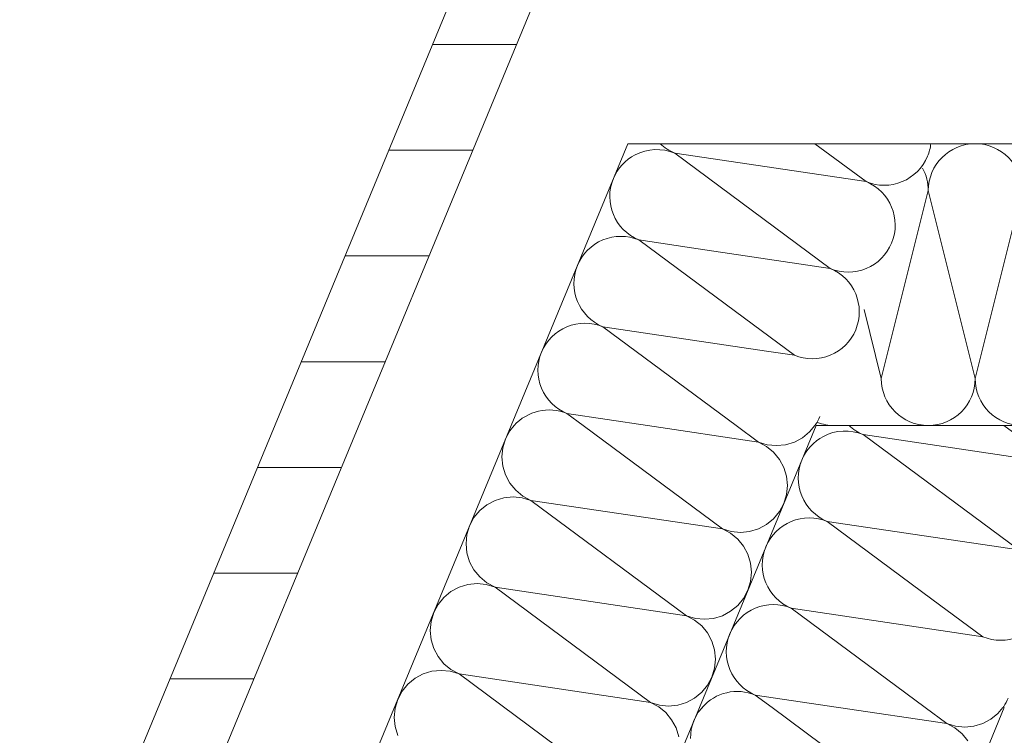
# Model space of a CAD drawing. Header units: metres. Extents: x -79 to 740, y -195 to 69.
# Tile 126 of 256: x 0.542 to 0.822, y 13.994 to 14.197. Entities that reach past the tile are written whole.
import ezdxf

# ---------------------------------------------------------------- set-up
doc = ezdxf.new("R2010")
doc.units = ezdxf.units.M
doc.header["$MEASUREMENT"] = 0
doc.layers.add('95 Ausführungsplanung Bemaßung', color=7, linetype='Continuous')
doc.layers.add('Neubau_10 Wand außen', color=7, linetype='Continuous')
doc.styles.add('ERSTELLTER_STIL_2', font='ARIALN.TTF')
doc.dimstyles.new('ERSTELLTER_STIL__5', dxfattribs={"dimtxt": 0.125, "dimasz": 0.0951425, "dimexe": 0.18, "dimexo": 0.0625, "dimgap": 0, "dimtad": 1, "dimtih": 1, "dimtoh": 1, "dimzin": 0, "dimdsep": 46, "dimtxsty": 'ERSTELLTER_STIL_2', "dimblk": 'ARROWHEAD_6', "dimblk1": 'ARROWHEAD_6', "dimblk2": 'ARROWHEAD_6', "dimcen": 0.09, "dimse1": 1, "dimse2": 1, "dimclrd": 7, "dimclre": 7, "dimclrt": 7, "dimazin": 0, "dimtfac": 1, "dimtdec": 4, "dimtmove": 0, "dimatfit": 3, "dimfxl": 1, "dimtolj": 1, "dimtzin": 0, "dimarcsym": 0})
doc.dimstyles.new('ERSTELLTER_STIL__9', dxfattribs={"dimtxt": 0.175, "dimasz": 0.0951425, "dimexe": 0.18, "dimexo": 0.0625, "dimgap": 0, "dimtad": 1, "dimzin": 0, "dimdsep": 46, "dimtxsty": 'ERSTELLTER_STIL_2', "dimblk": 'ARROWHEAD_6', "dimblk1": 'ARROWHEAD_6', "dimblk2": 'ARROWHEAD_6', "dimcen": 0.09, "dimse1": 1, "dimse2": 1, "dimclrd": 7, "dimclre": 7, "dimclrt": 7, "dimazin": 0, "dimtfac": 1, "dimtdec": 4, "dimtmove": 0, "dimatfit": 3, "dimfxl": 1, "dimtolj": 1, "dimtzin": 0, "dimarcsym": 0})

# ---------------------------------------------------------------- blocks, each defined once
blk = doc.blocks.new('*X95')
at = {"layer": 'Neubau_10 Wand außen', "color": 8, "linetype": 'Continuous', "lineweight": 9}
for p, q in [((0.7678302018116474, 14.16190011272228), (0.7823808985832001, 14.15111891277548)), ((0.7280048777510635, 14.15921030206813), (0.7721760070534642, 14.12648212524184)), ((0.7280048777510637, 14.15921030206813), (0.7823808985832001, 14.15111891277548)), ((0.7346184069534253, 14.13207086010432), (0.7721760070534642, 14.12648212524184)), ((0.7477972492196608, 14.11234732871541), (0.7619711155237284, 14.10184533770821)), ((0.7540243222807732, 14.10302785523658), (0.7619711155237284, 14.10184533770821))]:
    blk.add_line(p, q, dxfattribs=at)
for centre, radius, start, end in [((0.7331073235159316, 14.17152869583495), 0.01333333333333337, 226.2317558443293, 247.5000000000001), ((0.7874833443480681, 14.16343730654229), 0.01333333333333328, 337.5000000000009, 353.379674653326), ((0.7229024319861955, 14.14689190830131), 0.01333333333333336, 67.4999999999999, 117.2587888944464), ((0.7874833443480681, 14.16343730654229), 0.01333333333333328, 247.4999999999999, 337.5000000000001), ((0.7772784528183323, 14.13880051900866), 0.01333333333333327, 337.5000000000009, 67.5000000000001), ((0.7772784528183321, 14.13880051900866), 0.01333333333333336, 247.4999999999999, 337.5000000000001), ((0.7670735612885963, 14.11416373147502), 0.01333333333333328, 337.5000000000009, 67.50000000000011), ((0.7670735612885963, 14.11416373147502), 0.01333333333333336, 247.4999999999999, 337.5000000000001), ((0.7568686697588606, 14.08952694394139), 0.01333333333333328, 326.4048340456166, 337.5000000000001)]:
    blk.add_arc(centre, radius, start, end, dxfattribs=at)
blk = doc.blocks.new('*X96')
at = {"layer": 'Neubau_10 Wand außen', "color": 8, "linetype": 'Continuous', "lineweight": 9}
for p, q in [((0.8214816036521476, 14.08190011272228), (0.8358814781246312, 14.071230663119)), ((0.7815054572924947, 14.07932205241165), (0.8358814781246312, 14.071230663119)), ((0.7815054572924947, 14.07932205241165), (0.8256765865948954, 14.04659387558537)), ((0.7879846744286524, 14.05220259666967), (0.8256765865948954, 14.04659387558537)), ((0.8010582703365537, 14.032636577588), (0.8154716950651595, 14.02195708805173)), ((0.8073905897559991, 14.02315959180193), (0.8154716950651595, 14.02195708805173))]:
    blk.add_line(p, q, dxfattribs=at)
for centre, radius, start, end in [((0.7866079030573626, 14.09164044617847), 0.01333333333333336, 226.9304254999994, 247.5000000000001), ((0.840983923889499, 14.08354905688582), 0.01333333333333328, 337.5000000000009, 352.8959966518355), ((0.7764030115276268, 14.06700365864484), 0.01333333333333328, 67.4999999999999, 117.6935729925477), ((0.840983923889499, 14.08354905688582), 0.01333333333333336, 247.4999999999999, 337.5000000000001), ((0.8307790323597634, 14.05891226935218), 0.01333333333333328, 337.5000000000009, 67.50000000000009), ((0.8307790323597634, 14.05891226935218), 0.01333333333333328, 247.4999999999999, 337.5000000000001), ((0.8205741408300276, 14.03427548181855), 0.01333333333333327, 337.5000000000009, 67.5000000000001), ((0.8205741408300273, 14.03427548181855), 0.01333333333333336, 247.4999999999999, 337.5000000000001), ((0.8103692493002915, 14.00963869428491), 0.01333333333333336, 325.9373117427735, 337.5000000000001)]:
    blk.add_arc(centre, radius, start, end, dxfattribs=at)
blk = doc.blocks.new('*X99')
at = {"layer": 'Neubau_10 Wand außen', "color": 8, "linetype": 'Continuous', "lineweight": 9}
for p, q in [((0.7177999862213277, 14.1345735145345), (0.7346184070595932, 14.13207086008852)), ((0.7177999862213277, 14.1345735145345), (0.7477972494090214, 14.1123473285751)), ((0.7075950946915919, 14.10993672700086), (0.7540243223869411, 14.10302785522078)), ((0.7075950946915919, 14.10993672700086), (0.7454343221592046, 14.0819001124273)), ((0.697390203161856, 14.08529993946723), (0.7019787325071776, 14.0819001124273)), ((0.6973902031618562, 14.08529993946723), (0.7202378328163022, 14.0819001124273))]:
    blk.add_line(p, q, dxfattribs=at)
for centre, radius, start, end in [((0.7229024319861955, 14.14689190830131), 0.01333333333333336, 117.2587885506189, 157.5000000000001), ((0.7229024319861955, 14.14689190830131), 0.01333333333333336, 157.5000000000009, 247.5000000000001), ((0.7126975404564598, 14.12225512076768), 0.01333333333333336, 67.4999999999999, 157.5000000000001), ((0.7126975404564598, 14.12225512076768), 0.01333333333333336, 157.5000000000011, 247.5000000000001), ((0.702492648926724, 14.09761833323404), 0.01333333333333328, 67.4999999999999, 157.5000000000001), ((0.702492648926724, 14.09761833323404), 0.01333333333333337, 157.4999999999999, 247.5000000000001), ((0.692287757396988, 14.07298154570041), 0.01333333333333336, 67.4999999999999, 138.0183547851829), ((0.7568686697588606, 14.08952694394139), 0.01333333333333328, 325.1093264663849, 326.4048344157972)]:
    blk.add_arc(centre, radius, start, end, dxfattribs=at)
blk = doc.blocks.new('*X102')
at = {"layer": 'Neubau_10 Wand außen', "color": 8, "linetype": 'Continuous', "lineweight": 9}
for p, q in [((0.6824415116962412, 14.08190011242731), (0.6812014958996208, 14.08038914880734)), ((0.7019787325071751, 14.08190011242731), (0.7415613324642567, 14.05257176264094)), ((0.7202378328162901, 14.08190011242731), (0.7517662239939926, 14.07720855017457)), ((0.7454343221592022, 14.08190011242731), (0.7517662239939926, 14.07720855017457)), ((0.7662967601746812, 14.08009885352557), (0.7677750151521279, 14.08190011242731)), ((0.6799692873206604, 14.07808373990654), (0.679210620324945, 14.07558274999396)), ((0.6812014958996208, 14.08038914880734), (0.6799694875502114, 14.07808422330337)), ((0.7619711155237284, 14.07720855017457), (0.7642762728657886, 14.07844068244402)), ((0.7642762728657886, 14.07844068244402), (0.7662967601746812, 14.08009885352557)), ((0.679210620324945, 14.07558274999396), (0.6789544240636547, 14.07298154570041)), ((0.7517662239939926, 14.07720855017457), (0.7542674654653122, 14.07644980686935)), ((0.7540713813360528, 14.07597641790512), (0.7517662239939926, 14.07720855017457)), ((0.7560918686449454, 14.07431824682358), (0.7540713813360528, 14.07597641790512)), ((0.7542674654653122, 14.07644980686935), (0.7568686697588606, 14.07619361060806)), ((0.7568686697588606, 14.07619361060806), (0.759469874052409, 14.07644980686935)), ((0.759469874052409, 14.07644980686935), (0.7619711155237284, 14.07720855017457)), ((0.6789544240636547, 14.07298154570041), (0.679210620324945, 14.07038034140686)), ((0.757750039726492, 14.07229775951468), (0.7560918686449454, 14.07431824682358)), ((0.7589821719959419, 14.06999260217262), (0.757750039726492, 14.07229775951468)), ((0.679210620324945, 14.07038034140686), (0.6799693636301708, 14.06787909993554)), ((0.7597409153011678, 14.0674913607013), (0.7589821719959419, 14.06999260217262)), ((0.6799693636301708, 14.06787909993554), (0.6812014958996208, 14.06557394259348)), ((0.7599971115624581, 14.06489015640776), (0.7597409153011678, 14.0674913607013)), ((0.6812014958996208, 14.06557394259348), (0.6828596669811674, 14.06355345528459)), ((0.7597409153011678, 14.06228895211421), (0.7599971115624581, 14.06489015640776)), ((0.6794816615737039, 14.06142189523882), (0.6769804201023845, 14.06066315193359)), ((0.6820828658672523, 14.06167809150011), (0.6794816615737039, 14.06142189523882)), ((0.6846840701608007, 14.06142189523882), (0.6820828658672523, 14.06167809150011)), ((0.6828596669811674, 14.06355345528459), (0.68488015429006, 14.06189528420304)), ((0.6871853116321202, 14.06066315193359), (0.6846840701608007, 14.06142189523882)), ((0.68488015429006, 14.06189528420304), (0.6871853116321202, 14.06066315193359)), ((0.7589822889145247, 14.0597880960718), (0.7597409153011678, 14.06228895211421)), ((0.6746752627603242, 14.05943101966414), (0.6726547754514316, 14.0577728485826)), ((0.6769804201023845, 14.06066315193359), (0.6746752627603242, 14.05943101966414)), ((0.6871853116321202, 14.06066315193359), (0.7415613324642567, 14.05257176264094)), ((0.6871853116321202, 14.06066315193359), (0.7313564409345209, 14.02793497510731)), ((0.7577500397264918, 14.05748255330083), (0.7589819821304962, 14.05978735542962)), ((0.670996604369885, 14.0557523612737), (0.6697645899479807, 14.0534474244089)), ((0.6726547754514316, 14.0577728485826), (0.670996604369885, 14.0557523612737)), ((0.7540713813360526, 14.05380389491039), (0.7560918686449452, 14.05546206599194)), ((0.7560918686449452, 14.05546206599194), (0.7577500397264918, 14.05748255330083)), ((0.6697643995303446, 14.05344696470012), (0.6690057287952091, 14.05094596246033)), ((0.7517662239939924, 14.05257176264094), (0.7540713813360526, 14.05380389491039)), ((0.6690057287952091, 14.05094596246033), (0.6687495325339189, 14.04834475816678)), ((0.7415613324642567, 14.05257176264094), (0.7440625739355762, 14.05181301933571)), ((0.7438664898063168, 14.05133963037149), (0.7415613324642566, 14.05257176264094)), ((0.7458869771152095, 14.04968145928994), (0.7438664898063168, 14.05133963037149)), ((0.7440625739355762, 14.05181301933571), (0.7466637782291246, 14.05155682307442)), ((0.7466637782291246, 14.05155682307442), (0.7492649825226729, 14.05181301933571)), ((0.7492649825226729, 14.05181301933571), (0.7517662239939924, 14.05257176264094)), ((0.6687495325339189, 14.04834475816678), (0.6690057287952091, 14.04574355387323)), ((0.747545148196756, 14.04766097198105), (0.7458869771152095, 14.04968145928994)), ((0.7487772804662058, 14.04535581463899), (0.747545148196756, 14.04766097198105)), ((0.6690057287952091, 14.04574355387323), (0.6697644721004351, 14.04324231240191)), ((0.7495360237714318, 14.04285457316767), (0.7487772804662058, 14.04535581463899)), ((0.6697644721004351, 14.04324231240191), (0.670996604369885, 14.04093715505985)), ((0.7497922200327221, 14.04025336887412), (0.7495360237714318, 14.04285457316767)), ((0.670996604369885, 14.04093715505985), (0.6726547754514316, 14.03891666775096)), ((0.6726547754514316, 14.03891666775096), (0.6746752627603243, 14.03725849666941)), ((0.7495360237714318, 14.03765216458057), (0.7497922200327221, 14.04025336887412)), ((0.6667755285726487, 14.03602636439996), (0.6644703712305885, 14.03479423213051)), ((0.6692767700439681, 14.03678510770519), (0.6667755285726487, 14.03602636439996)), ((0.6718779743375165, 14.03704130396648), (0.6692767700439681, 14.03678510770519)), ((0.6744791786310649, 14.03678510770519), (0.6718779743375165, 14.03704130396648)), ((0.6769804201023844, 14.03602636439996), (0.6744791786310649, 14.03678510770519)), ((0.6746752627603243, 14.03725849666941), (0.6769804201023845, 14.03602636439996)), ((0.6769804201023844, 14.03602636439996), (0.7313564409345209, 14.02793497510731)), ((0.6769804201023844, 14.03602636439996), (0.7211515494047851, 14.00329818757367)), ((0.7487773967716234, 14.03515130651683), (0.7495360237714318, 14.03765216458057)), ((0.6624498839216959, 14.03313606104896), (0.6607917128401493, 14.03111557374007)), ((0.6644703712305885, 14.03479423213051), (0.6624498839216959, 14.03313606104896)), ((0.7475451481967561, 14.03284576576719), (0.7487770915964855, 14.03515056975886)), ((0.6607917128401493, 14.03111557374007), (0.6595596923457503, 14.02881062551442)), ((0.7438664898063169, 14.02916710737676), (0.7458869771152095, 14.0308252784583)), ((0.7458869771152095, 14.0308252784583), (0.7475451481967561, 14.03284576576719)), ((0.6595595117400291, 14.0288101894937), (0.6588008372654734, 14.02630917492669)), ((0.7313564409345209, 14.02793497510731), (0.7338576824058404, 14.02717623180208)), ((0.733661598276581, 14.02670284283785), (0.7313564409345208, 14.02793497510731)), ((0.7390600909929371, 14.02717623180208), (0.7415613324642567, 14.02793497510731)), ((0.7415613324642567, 14.02793497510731), (0.7438664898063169, 14.02916710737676)), ((0.6588008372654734, 14.02630917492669), (0.6585446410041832, 14.02370797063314)), ((0.7356820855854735, 14.02504467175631), (0.733661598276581, 14.02670284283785)), ((0.7338576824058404, 14.02717623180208), (0.7364588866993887, 14.02692003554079)), ((0.7373402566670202, 14.02302418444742), (0.7356820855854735, 14.02504467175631)), ((0.7364588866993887, 14.02692003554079), (0.7390600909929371, 14.02717623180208)), ((0.6585446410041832, 14.02370797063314), (0.6588008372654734, 14.02110676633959)), ((0.7385723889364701, 14.02071902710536), (0.7373402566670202, 14.02302418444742)), ((0.6588008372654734, 14.02110676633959), (0.6595595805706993, 14.01860552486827)), ((0.739331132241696, 14.01821778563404), (0.7385723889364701, 14.02071902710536)), ((0.6595595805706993, 14.01860552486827), (0.6607917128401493, 14.01630036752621)), ((0.6607917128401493, 14.01630036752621), (0.6624498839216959, 14.01427988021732)), ((0.7395873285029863, 14.01561658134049), (0.739331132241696, 14.01821778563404)), ((0.6624498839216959, 14.01427988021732), (0.6644703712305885, 14.01262170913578)), ((0.739331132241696, 14.01301537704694), (0.7395873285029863, 14.01561658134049)), ((0.6565706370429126, 14.01138957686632), (0.6542654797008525, 14.01015744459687)), ((0.6590718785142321, 14.01214832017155), (0.6565706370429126, 14.01138957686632)), ((0.6616730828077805, 14.01240451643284), (0.6590718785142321, 14.01214832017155)), ((0.6642742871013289, 14.01214832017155), (0.6616730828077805, 14.01240451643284)), ((0.6667755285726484, 14.01138957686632), (0.6642742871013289, 14.01214832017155)), ((0.6644703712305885, 14.01262170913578), (0.6667755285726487, 14.01138957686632)), ((0.6667755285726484, 14.01138957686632), (0.7109466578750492, 13.97866140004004)), ((0.6667755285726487, 14.01138957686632), (0.7211515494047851, 14.00329818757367)), ((0.7385725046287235, 14.01051451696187), (0.739331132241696, 14.01301537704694)), ((0.6522449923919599, 14.00849927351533), (0.6505868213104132, 14.00647878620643)), ((0.6542654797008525, 14.01015744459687), (0.6522449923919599, 14.00849927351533)), ((0.7356820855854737, 14.00618849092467), (0.7373402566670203, 14.00820897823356)), ((0.7373402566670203, 14.00820897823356), (0.7385722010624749, 14.0105137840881)), ((0.6505868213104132, 14.00647878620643), (0.6493546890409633, 14.00417362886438)), ((0.7336615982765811, 14.00453031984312), (0.7356820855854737, 14.00618849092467)), ((0.6493546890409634, 14.00417362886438), (0.6485959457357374, 14.00167238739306)), ((0.7211515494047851, 14.00329818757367), (0.7236527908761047, 14.00253944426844)), ((0.7234567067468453, 14.00206605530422), (0.7211515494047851, 14.00329818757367)), ((0.7236527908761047, 14.00253944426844), (0.726253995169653, 14.00228324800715)), ((0.726253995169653, 14.00228324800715), (0.7288551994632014, 14.00253944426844)), ((0.7288551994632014, 14.00253944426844), (0.7313564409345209, 14.00329818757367)), ((0.7313564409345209, 14.00329818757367), (0.7336615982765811, 14.00453031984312)), ((0.6485959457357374, 14.00167238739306), (0.6483397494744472, 13.99907118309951)), ((0.7254771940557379, 14.00040788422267), (0.7234567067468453, 14.00206605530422)), ((0.7271353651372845, 13.99838739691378), (0.7254771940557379, 14.00040788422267)), ((0.6483397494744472, 13.99907118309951), (0.6485959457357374, 13.99646997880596)), ((0.7283674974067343, 13.99608223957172), (0.7271353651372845, 13.99838739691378)), ((0.6485959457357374, 13.99646997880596), (0.6493546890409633, 13.99396873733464)), ((0.7291262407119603, 13.9935809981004), (0.7283674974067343, 13.99608223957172))]:
    blk.add_line(p, q, dxfattribs=at)
blk = doc.blocks.new('*X104')
at = {"layer": 'Neubau_10 Wand außen', "color": 8, "linetype": 'Continuous', "lineweight": 9}
for p, q in [((0.7713005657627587, 14.05468526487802), (0.8010582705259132, 14.0326365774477)), ((0.771300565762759, 14.05468526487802), (0.7879846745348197, 14.05220259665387)), ((0.7610956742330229, 14.03004847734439), (0.8073905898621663, 14.02315959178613)), ((0.7610956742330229, 14.03004847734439), (0.7990857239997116, 14.0019001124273)), ((0.7508907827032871, 14.00541168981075), (0.7744894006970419, 14.0019001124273)), ((0.7508907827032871, 14.00541168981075), (0.7556301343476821, 14.0019001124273))]:
    blk.add_line(p, q, dxfattribs=at)
for centre, radius, start, end in [((0.7764030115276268, 14.06700365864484), 0.01333333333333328, 117.6935726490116, 157.5000000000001), ((0.7764030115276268, 14.06700365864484), 0.01333333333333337, 157.4999999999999, 247.5000000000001), ((0.7661981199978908, 14.0423668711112), 0.01333333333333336, 67.4999999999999, 157.5000000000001), ((0.7661981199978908, 14.0423668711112), 0.01333333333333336, 157.5000000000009, 247.5000000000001), ((0.7559932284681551, 14.01773008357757), 0.01333333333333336, 67.4999999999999, 157.5000000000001), ((0.7559932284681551, 14.01773008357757), 0.01333333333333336, 157.5000000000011, 247.5000000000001), ((0.7457883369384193, 13.99309329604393), 0.01333333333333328, 67.4999999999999, 138.6611263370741), ((0.8103692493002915, 14.00963869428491), 0.01333333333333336, 324.5217661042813, 325.9373121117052)]:
    blk.add_arc(centre, radius, start, end, dxfattribs=at)
blk = doc.blocks.new('*X107')
at = {"layer": 'Neubau_10 Wand außen', "color": 8, "linetype": 'Continuous', "lineweight": 9}
for p, q in [((0.734702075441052, 14.00050089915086), (0.7334699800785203, 13.99819581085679)), ((0.7358503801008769, 14.00190011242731), (0.734702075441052, 14.00050089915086)), ((0.7556301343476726, 14.00190011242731), (0.7950619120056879, 13.97268351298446)), ((0.7744894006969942, 14.00190011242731), (0.8052668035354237, 13.9973203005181)), ((0.799085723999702, 14.00190011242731), (0.8052668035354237, 13.9973203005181)), ((0.8177768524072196, 13.99855243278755), (0.8197973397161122, 14.00021060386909)), ((0.8197973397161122, 14.00021060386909), (0.8211838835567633, 14.00190011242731)), ((0.7334699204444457, 13.99819566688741), (0.7327111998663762, 13.99569450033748)), ((0.8052668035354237, 13.9973203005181), (0.8077680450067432, 13.99656155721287)), ((0.8075719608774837, 13.99608816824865), (0.8052668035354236, 13.9973203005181)), ((0.8129704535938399, 13.99656155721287), (0.8154716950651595, 13.9973203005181)), ((0.8154716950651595, 13.9973203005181), (0.8177768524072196, 13.99855243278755)), ((0.7327111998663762, 13.99569450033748), (0.732455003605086, 13.99309329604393)), ((0.8095924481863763, 13.9944299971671), (0.8075719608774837, 13.99608816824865)), ((0.8077680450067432, 13.99656155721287), (0.8103692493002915, 13.99630536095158)), ((0.811250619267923, 13.99240950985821), (0.8095924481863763, 13.9944299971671)), ((0.8103692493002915, 13.99630536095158), (0.8129704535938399, 13.99656155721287))]:
    blk.add_line(p, q, dxfattribs=at)
blk = doc.blocks.new('*X111')
at = {"layer": 'Neubau_10 Wand außen', "color": 8, "linetype": 'Continuous', "lineweight": 9}
for p, q in [((0.7999999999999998, 14.14856677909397), (0.7866666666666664, 14.09523344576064)), ((0.7999999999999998, 14.14856677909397), (0.8133333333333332, 14.09523344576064)), ((0.8266666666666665, 14.14856677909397), (0.8133333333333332, 14.09523344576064)), ((0.7817727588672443, 14.11480907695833), (0.7866666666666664, 14.09523344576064))]:
    blk.add_line(p, q, dxfattribs=at)
for centre, radius, start, end in [((0.8133333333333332, 14.14856677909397), 0.01333333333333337, 90, 180), ((0.8133333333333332, 14.14856677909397), 0.01333333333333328, 0, 90), ((0.7866666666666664, 14.14856677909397), 0.01333333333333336, 0, 28.46580276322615), ((0.7999999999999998, 14.09523344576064), 0.01333333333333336, 180, 270), ((0.7999999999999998, 14.09523344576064), 0.01333333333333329, 270, 0), ((0.8266666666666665, 14.09523344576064), 0.01333333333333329, 180, 270), ((0.7733333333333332, 14.09523344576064), 0.01333333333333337, 248.8139838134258, 270)]:
    blk.add_arc(centre, radius, start, end, dxfattribs=at)
blk = doc.blocks.new('*D697')
at = {"layer": '95 Ausführungsplanung Bemaßung', "color": 7, "linetype": 'Continuous', "lineweight": 9}
for p, q in [((-1.359141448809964, 15.06574838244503), (-0.2890665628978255, 17.64913768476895)), ((-1.386241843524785, 15.13117452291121), (-1.332041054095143, 15.00032224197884)), ((-1.272397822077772, 15.02981799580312), (-1.445885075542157, 15.10167876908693)), ((-5.292022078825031, 5.570934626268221), (-1.359141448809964, 15.06574838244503)), ((-5.319122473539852, 5.636360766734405), (-5.26492168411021, 5.505508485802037))]:
    blk.add_line(p, q, dxfattribs=at)
at = {"layer": '95 Ausführungsplanung Bemaßung', "color": 7, "lineweight": 9, "insert": (-3.431547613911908, 10.04758801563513), "char_height": 0.175, "attachment_point": 7, "rotation": 67.49999999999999, "style": 'ERSTELLTER_STIL_2'}
blk.add_mtext('\\A1;{\\pql;\\fArial Narrow|b0|i0|c0|p0;\\W1.000000;10,27\\fArial Narrow|b0|i0|c0|p0;\\W1.000000;\\A1{\\H.66x;\\S5^  ;}}', dxfattribs=at)
blk = doc.blocks.new('ARROWHEAD_6')
at = {"color": 0, "linetype": 'Continuous', "lineweight": 0}
for p, q in [((-0.5, -0.5), (0.5, 0.5)), ((0, 0), (-1, 0))]:
    blk.add_line(p, q, dxfattribs=at)
blk = doc.blocks.new('*D705')
at = {"layer": '95 Ausführungsplanung Bemaßung', "color": 7, "linetype": 'Continuous', "lineweight": 9}
for p, q in [((-1.046355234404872, 14.77563073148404), (-0.9895896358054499, 14.91267500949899)), ((-1.073455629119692, 14.84105687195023), (-1.019254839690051, 14.71020459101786)), ((-4.745670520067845, 5.844693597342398), (-1.046355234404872, 14.77563073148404)), ((-4.772770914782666, 5.910119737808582), (-4.718570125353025, 5.779267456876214)), ((-4.658926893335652, 5.808763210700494), (-4.832414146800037, 5.880623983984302)), ((-4.837514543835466, 5.62296250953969), (-4.745670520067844, 5.844693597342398))]:
    blk.add_line(p, q, dxfattribs=at)
at = {"layer": '95 Ausführungsplanung Bemaßung', "color": 7, "lineweight": 9, "char_height": 0.175, "attachment_point": 7, "rotation": 67.49999999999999, "style": 'ERSTELLTER_STIL_2'}
for s, insert in [('\\A1;{\\pql;\\fArial Narrow|b0|i0|c0|p0;\\W1.000000;15}', (-1.184089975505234, 14.5345690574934)), ('\\A1;{\\pql;\\fArial Narrow|b0|i0|c0|p0;\\W1.000000;9,66\\fArial Narrow|b0|i0|c0|p0;\\W1.000000;\\A1{\\H.66x;\\S5^  ;}}', (-2.980419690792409, 10.09145679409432)), ('\\A1;{\\pql;\\fArial Narrow|b0|i0|c0|p0;\\W1.000000;24}', (-4.758843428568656, 5.904350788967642))]:
    blk.add_mtext(s, dxfattribs=dict(at, insert=insert))
blk = doc.blocks.new('*D706')
at = {"layer": '95 Ausführungsplanung Bemaßung', "color": 7, "linetype": 'Continuous', "lineweight": 9}
for p, q in [((-0.9895896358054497, 14.91267500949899), (0.08048525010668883, 17.49606431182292)), ((-1.01669003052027, 14.97810114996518), (-0.9624892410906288, 14.84724886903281)), ((-0.9028460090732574, 14.87674462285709), (-1.076333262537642, 14.94860539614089)), ((-1.046355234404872, 14.77563073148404), (-0.9895896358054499, 14.91267500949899)), ((-1.073455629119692, 14.84105687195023), (-1.019254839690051, 14.71020459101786)), ((-0.9596116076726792, 14.73970034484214), (-1.133098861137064, 14.81156111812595)), ((-4.745670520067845, 5.844693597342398), (-1.046355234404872, 14.77563073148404))]:
    blk.add_line(p, q, dxfattribs=at)
blk = doc.blocks.new('*D722')
at = {"layer": '95 Ausführungsplanung Bemaßung', "color": 7, "linetype": 'Continuous', "lineweight": 9}
for p, q in [((-0.8764787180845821, 14.14049854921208), (-0.7381716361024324, 14.47440138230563)), ((-0.903579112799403, 14.20592468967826), (-0.8493783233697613, 14.07507240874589)), ((-0.7897350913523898, 14.10456816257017), (-0.9632223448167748, 14.17642893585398)), ((-2.411039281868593, 10.43574162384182), (-0.8764787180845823, 14.14049854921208)), ((-2.438139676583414, 10.501167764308), (-2.383938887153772, 10.37031548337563)), ((-2.324295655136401, 10.39981123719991), (-2.497782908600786, 10.47167201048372))]:
    blk.add_line(p, q, dxfattribs=at)
at = {"layer": '95 Ausführungsplanung Bemaßung', "color": 7, "lineweight": 9, "char_height": 0.175, "attachment_point": 7, "rotation": 67.49999999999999, "style": 'ERSTELLTER_STIL_2'}
for s, insert in [('\\A1;{\\pql;\\fArial Narrow|b0|i0|c0|p0;\\W1.000000;4,01}', (-1.751551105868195, 12.11934632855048)), ('\\A1;{\\pql;\\fArial Narrow|b0|i0|c0|p0;\\W1.000000;2,26}', (-1.525200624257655, 12.02558888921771))]:
    blk.add_mtext(s, dxfattribs=dict(at, insert=insert))
blk = doc.blocks.new('*D723')
at = {"layer": '95 Ausführungsplanung Bemaßung', "color": 7, "linetype": 'Continuous', "lineweight": 9}
for p, q in [((-0.7652720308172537, 14.53982752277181), (-0.711071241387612, 14.40897524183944)), ((-0.8764787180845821, 14.14049854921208), (-0.7381716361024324, 14.47440138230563)), ((-0.903579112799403, 14.20592468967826), (-0.8493783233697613, 14.07507240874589))]:
    blk.add_line(p, q, dxfattribs=at)
at = {"layer": '95 Ausführungsplanung Bemaßung', "color": 7, "lineweight": 9, "char_height": 0.175, "attachment_point": 7, "rotation": 67.49999999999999, "style": 'ERSTELLTER_STIL_2'}
for s, insert in [('\\A1;{\\pql;\\fArial Narrow|b0|i0|c0|p0;\\W1.000000;16}', (-1.009291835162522, 14.55153456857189)), ('\\A1;{\\pql;\\fArial Narrow|b0|i0|c0|p0;\\W1.000000;36}', (-0.8827790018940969, 14.21674772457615))]:
    blk.add_mtext(s, dxfattribs=dict(at, insert=insert))
blk = doc.blocks.new('*D724')
at = {"layer": '95 Ausführungsplanung Bemaßung', "color": 7, "linetype": 'Continuous', "lineweight": 9}
for p, q in [((-0.6768034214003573, 14.622557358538), (-0.6200378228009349, 14.75960163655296)), ((-0.7039038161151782, 14.68798349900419), (-0.6497030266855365, 14.55713121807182)), ((-0.590059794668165, 14.5866269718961), (-0.76354704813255, 14.65848774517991)), ((-0.7381716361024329, 14.47440138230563), (-0.6768034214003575, 14.622557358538)), ((-0.7652720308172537, 14.53982752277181), (-0.711071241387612, 14.40897524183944)), ((-0.6514280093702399, 14.43847099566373), (-0.8249152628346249, 14.51033176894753)), ((-0.8764787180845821, 14.14049854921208), (-0.7381716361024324, 14.47440138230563))]:
    blk.add_line(p, q, dxfattribs=at)
blk = doc.blocks.new('*D725')
at = {"layer": '95 Ausführungsplanung Bemaßung', "color": 7, "linetype": 'Continuous', "lineweight": 9}
for p, q in [((-0.6200378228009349, 14.75960163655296), (0.4500370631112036, 17.34299093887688)), ((-0.6471382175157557, 14.82502777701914), (-0.592937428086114, 14.69417549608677)), ((-0.5332941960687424, 14.72367124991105), (-0.7067814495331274, 14.79553202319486)), ((-0.6768034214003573, 14.622557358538), (-0.6200378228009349, 14.75960163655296)), ((-0.7039038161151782, 14.68798349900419), (-0.6497030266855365, 14.55713121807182))]:
    blk.add_line(p, q, dxfattribs=at)
blk = doc.blocks.new('*D772')
at = {"layer": '95 Ausführungsplanung Bemaßung', "color": 7, "linetype": 'Continuous', "lineweight": 9}
for p, q in [((2.786234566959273, 26.11882175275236), (2.814978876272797, 26.18821665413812)), ((2.813334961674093, 26.05339561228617), (2.759134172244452, 26.18424789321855)), ((2.872978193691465, 26.08289136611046), (2.69949094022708, 26.15475213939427)), ((-9.73715244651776, -4.115309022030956), (2.786234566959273, 26.11882175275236)), ((-9.76425284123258, -4.049882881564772), (-9.71005205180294, -4.180735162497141)), ((-9.650408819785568, -4.15123940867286), (-9.823896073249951, -4.079378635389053)), ((-9.765896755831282, -4.184703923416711), (-9.73715244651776, -4.115309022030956))]:
    blk.add_line(p, q, dxfattribs=at)
at = {"layer": '95 Ausführungsplanung Bemaßung', "color": 7, "lineweight": 9, "insert": (-3.581424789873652, 10.7310028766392), "char_height": 0.175, "attachment_point": 7, "rotation": 67.49999999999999, "style": 'ERSTELLTER_STIL_2'}
blk.add_mtext('\\A1;{\\pql;\\fArial Narrow|b0|i0|c0|p0;\\W1.000000;32,72\\fArial Narrow|b0|i0|c0|p0;\\W1.000000;\\A1{\\H.66x;\\S5^  ;}}', dxfattribs=at)
blk = doc.blocks.new('*D798')
at = {"layer": '95 Ausführungsplanung Bemaßung', "color": 7, "linetype": 'Continuous', "lineweight": 9}
for p, q in [((0.6732600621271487, 14.58224699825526), (0.6732600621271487, 14.77002824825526)), ((0.8215957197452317, 14.58224699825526), (0.8215957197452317, 14.77002824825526)), ((0.7233350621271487, 14.72621262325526), (0.6231850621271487, 14.62606262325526)), ((0.8716707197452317, 14.72621262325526), (0.7715207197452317, 14.62606262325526)), ((0.5981475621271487, 14.67613762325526), (0.6732600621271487, 14.67613762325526)), ((0.6732600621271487, 14.67613762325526), (0.8215957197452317, 14.67613762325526)), ((0.8215957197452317, 14.67613762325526), (4.311296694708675, 14.67613762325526))]:
    blk.add_line(p, q, dxfattribs=at)
at = {"layer": '95 Ausführungsplanung Bemaßung', "color": 7, "lineweight": 9, "insert": (0.4622238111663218, 14.70113762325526), "char_height": 0.125, "attachment_point": 7, "style": 'ERSTELLTER_STIL_2'}
blk.add_mtext('\\A1;{\\pql;\\fArial Narrow|b0|i0|c0|p0;\\W1.000000;15}', dxfattribs=at)
blk = doc.blocks.new('*D799')
at = {"layer": '95 Ausführungsplanung Bemaßung', "color": 7, "linetype": 'Continuous', "lineweight": 9}
for p, q in [((4.311296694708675, 14.58224699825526), (4.311296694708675, 14.77002824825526)), ((0.8716707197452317, 14.72621262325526), (0.7715207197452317, 14.62606262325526)), ((4.361371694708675, 14.72621262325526), (4.261221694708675, 14.62606262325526)), ((0.8215957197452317, 14.67613762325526), (4.311296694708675, 14.67613762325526))]:
    blk.add_line(p, q, dxfattribs=at)
at = {"layer": '95 Ausführungsplanung Bemaßung', "color": 7, "lineweight": 9, "char_height": 0.125, "attachment_point": 7, "style": 'ERSTELLTER_STIL_2'}
for s, insert in [('\\A1;{\\pql;\\fArial Narrow|b0|i0|c0|p0;\\W1.000000;3,49}', (2.425605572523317, 14.70113762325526)), ('\\A1;{\\pql;\\fArial Narrow|b0|i0|c0|p0;\\W1.000000;24}', (4.100260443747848, 14.70113762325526))]:
    blk.add_mtext(s, dxfattribs=dict(at, insert=insert))

msp = doc.modelspace()

# ---------------------------------------------------------------- hatches: boundary and pattern name
at = {"layer": 'Neubau_10 Wand außen', "linetype": 'Continuous', "lineweight": 9}
h = msp.add_hatch(dxfattribs=at)
h.set_pattern_fill('Holzwerkstoff_Sperrholz__D2', color=8, style=0, pattern_type=2)
h.set_pattern_definition([(0, (0, 0), (0, 0.0300000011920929), [])])
h.paths.add_polyline_path([(0.4168191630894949, 13.60479702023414), (0.4371445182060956, 13.59637798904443), (0.6879599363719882, 14.20190011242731), (0.6641473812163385, 14.20190011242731)])
at = {"layer": 'Neubau_10 Wand außen', "linetype": 'Continuous', "lineweight": 0, "true_color": 0x000000}
h = msp.add_hatch(dxfattribs=at)
h.set_pattern_fill('Beton_Stahlbeton_0001', color=18, style=0, pattern_type=2)
h.set_pattern_definition([(44.99999999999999, (0, 0), (-0.08485281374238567, 0.08485281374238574), []), (44.99999999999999, (-0.04242640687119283, 0.04242640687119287), (-0.08485281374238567, 0.08485281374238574), [0.09, -0.03])])
h.paths.add_polyline_path([(0.8215957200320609, 14.00190011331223), (0.7221844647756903, 13.7619001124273), (0.9819585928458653, 13.7619001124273)])

# ---------------------------------------------------------------- linework, layer by layer
at = {"layer": 'Neubau_10 Wand außen', "color": 7, "linetype": 'Continuous', "lineweight": 13}
for p, q in [((0.687959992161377, 14.20190011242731), (0.6713914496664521, 14.16190011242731)), ((0.6713914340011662, 14.16190011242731), (0.4371445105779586, 13.59637799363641)), ((0.7146871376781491, 14.16190011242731), (0.681550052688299, 14.08190011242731)), ((0.8012785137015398, 14.16190011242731), (0.7146871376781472, 14.16190011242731)), ((0.8012785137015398, 14.16190011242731), (0.7146871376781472, 14.16190011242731)), ((4.529547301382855, 14.16190011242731), (0.8012785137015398, 14.16190011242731)), ((0.6815500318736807, 14.08190011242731), (0.4740997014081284, 13.58107065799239)), ((0.7681414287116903, 14.08190011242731), (0.7350043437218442, 14.00190011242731)), ((0.8547328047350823, 14.08190011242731), (0.7681414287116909, 14.08190011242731)), ((0.7350043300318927, 14.00190011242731), (0.5480100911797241, 13.55045596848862)), ((0.8215957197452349, 14.00190011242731), (0.7221844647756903, 13.7619001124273))]:
    msp.add_line(p, q, dxfattribs=at)
at = {"layer": 'Neubau_10 Wand außen', "color": 7, "linetype": 'Continuous', "lineweight": 13, "flags": 128}
msp.add_lwpolyline([(0.6732600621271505, 14.22390011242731), (0.4168191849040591, 13.60479706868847)], dxfattribs=at)

# ---------------------------------------------------------------- block references
at = {"layer": 'Neubau_10 Wand außen', "color": 7, "lineweight": 9}
for name in ['*X95', '*X111', '*X99', '*X102', '*X96', '*X104', '*X107']:
    msp.add_blockref(name, (0, 0), dxfattribs=at)

# ---------------------------------------------------------------- dimensions: what is measured, and where the dimension line sits
at = {"layer": '95 Ausführungsplanung Bemaßung', "color": 7, "linetype": 'Continuous', "lineweight": 9}
for base, p1, p2, picture, middle in [((2.786234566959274, 26.11882175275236), (-7.335199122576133, -5.110230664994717), (5.188187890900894, 25.1239001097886), '*D772', (-3.497538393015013, 11.26855977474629)), ((-1.359141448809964, 15.06574838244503), (-3.259620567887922, 4.729086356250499), (0.6732600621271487, 14.22390011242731), '*D697', (-3.347661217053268, 10.58514491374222)), ((-0.9895896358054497, 14.91267500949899), (0.821595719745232, 14.0019001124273), (0.6732600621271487, 14.22390011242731), '*D706', (-1.213963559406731, 14.69109636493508)), ((-0.6200378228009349, 14.75960163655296), (0.821595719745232, 14.0019001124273), (0.6732600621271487, 14.22390011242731), '*D725', (-0.6630843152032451, 14.97578613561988)), ((-0.7381716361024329, 14.47440138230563), (0.7143083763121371, 13.48157295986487), (0.9819585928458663, 13.76190011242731), '*D723', (-0.9126525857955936, 14.37327503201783)), ((-1.046355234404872, 14.77563073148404), (-2.073944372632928, 4.738028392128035), (0.821595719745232, 14.0019001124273), '*D705', (-2.92201623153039, 10.56749243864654)), ((-0.6768034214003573, 14.622557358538), (0.9819585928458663, 13.76190011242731), (0.821595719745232, 14.0019001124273), '*D724', (-1.039165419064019, 14.70806187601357)), ((-0.8764787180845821, 14.14049854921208), (-0.8202521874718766, 9.776816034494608), (0.7143083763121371, 13.48157295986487), '*D722', (-1.745693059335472, 12.36213742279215))]:
    dim = msp.add_linear_dim(base=base, p1=p1, p2=p2, angle=67.49999999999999, dimstyle='ERSTELLTER_STIL__9', dxfattribs=at)
    dim.commit()
    dim.dimension.update_dxf_attribs({"geometry": picture, "text_midpoint": middle, "dimtype": 160, "text_rotation": 67.49999999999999})
for base, p1, p2, picture, middle in [((4.311296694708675, 14.67613762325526), (0.821595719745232, 14.0019001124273), (4.311296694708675, 15.38190011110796), '*D799', (2.587428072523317, 14.76363762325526)), ((0.8215957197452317, 14.67613762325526), (0.6732600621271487, 14.22390011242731), (0.821595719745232, 14.0019001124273), '*D798', (0.5573525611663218, 14.76363762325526))]:
    dim = msp.add_linear_dim(base=base, p1=p1, p2=p2, dimstyle='ERSTELLTER_STIL__5', dxfattribs=at)
    dim.commit()
    dim.dimension.update_dxf_attribs({"geometry": picture, "text_midpoint": middle, "dimtype": 160})

doc.saveas('drawing.dxf')
